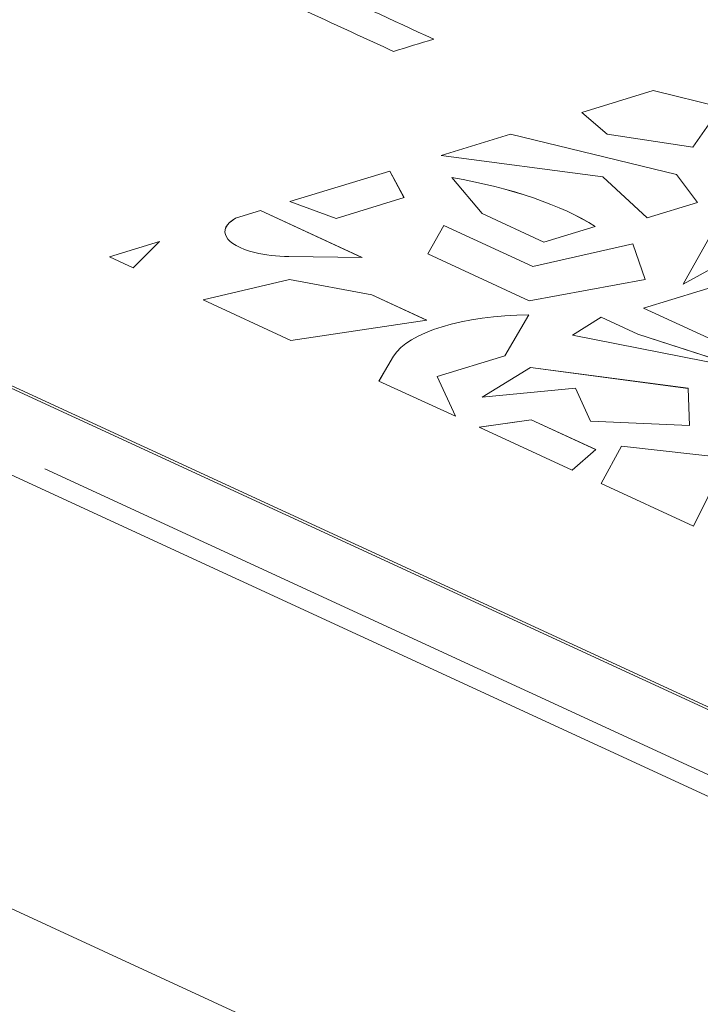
# Model space of a CAD drawing. Header units: inches. Extents: x -30 to 641, y 180 to 601.
# Tile 17 of 234: x 138.82 to 141.15, y 336.12 to 339.48. Entities that reach past the tile are written whole.
import ezdxf

# ---------------------------------------------------------------- set-up
doc = ezdxf.new("R2010")
doc.units = ezdxf.units.IN
doc.header["$MEASUREMENT"] = 0
doc.layers.add('1', color=7, linetype='Continuous')

# ---------------------------------------------------------------- blocks, each defined once
blk = doc.blocks.new('block 2864')
at = {"layer": '1', "color": 155, "lineweight": 18, "true_color": 0x4c7299}
blk.add_lwpolyline([(139.5222, 338.7598), (139.5222, 338.7598)], dxfattribs=at)
blk = doc.blocks.new('block 2899')
at = {"layer": '1', "color": 155, "lineweight": 18, "true_color": 0x4c7299}
blk.add_lwpolyline([(190.0904, 314.2639), (107.0444, 352.5724)], dxfattribs=at)
blk = doc.blocks.new('block 3552')
at = {"layer": '1', "color": 155, "lineweight": 18, "true_color": 0x4c7299}
blk.add_lwpolyline([(140.2483, 338.2651), (140.3103, 338.1285)], dxfattribs=at)
blk = doc.blocks.new('block 3553')
at = {"layer": '1', "color": 155, "lineweight": 18, "true_color": 0x4c7299}
blk.add_lwpolyline([(140.049, 338.249), (140.0989, 338.334)], dxfattribs=at)
blk = doc.blocks.new('block 3554')
at = {"layer": '1', "color": 155, "lineweight": 18, "true_color": 0x4c7299}
blk.add_lwpolyline([(140.3103, 338.1285), (140.049, 338.249)], dxfattribs=at)
blk = doc.blocks.new('block 3555')
at = {"layer": '1', "color": 155, "lineweight": 18, "true_color": 0x4c7299}
blk.add_lwpolyline([(140.2121, 338.4576), (139.748, 338.3879)], dxfattribs=at)
blk = doc.blocks.new('block 3556')
at = {"layer": '1', "color": 155, "lineweight": 18, "true_color": 0x4c7299}
blk.add_lwpolyline([(140.0241, 338.5443), (140.2121, 338.4576)], dxfattribs=at)
blk = doc.blocks.new('block 3557')
at = {"layer": '1', "color": 155, "lineweight": 18, "true_color": 0x4c7299}
blk.add_lwpolyline([(139.7425, 338.596), (140.0241, 338.5443)], dxfattribs=at)
blk = doc.blocks.new('block 3563')
at = {"layer": '1', "color": 155, "lineweight": 18, "true_color": 0x4c7299}
blk.add_lwpolyline([(140.9657, 338.8075), (140.814, 338.9474)], dxfattribs=at)
blk = doc.blocks.new('block 3564')
at = {"layer": '1', "color": 155, "lineweight": 18, "true_color": 0x4c7299}
blk.add_lwpolyline([(141.1379, 338.8601), (140.9657, 338.8075)], dxfattribs=at)
blk = doc.blocks.new('block 3565')
at = {"layer": '1', "color": 155, "lineweight": 18, "true_color": 0x4c7299}
blk.add_lwpolyline([(141.0665, 338.955), (141.1379, 338.8601)], dxfattribs=at)
blk = doc.blocks.new('block 3566')
at = {"layer": '1', "color": 155, "lineweight": 18, "true_color": 0x4c7299}
blk.add_lwpolyline([(139.2085, 338.6367), (139.1272, 338.6742)], dxfattribs=at)
blk = doc.blocks.new('block 3567')
at = {"layer": '1', "color": 155, "lineweight": 18, "true_color": 0x4c7299}
blk.add_lwpolyline([(139.2986, 338.7266), (139.2085, 338.6367)], dxfattribs=at)
blk = doc.blocks.new('block 3568')
at = {"layer": '1', "color": 155, "lineweight": 18, "true_color": 0x4c7299}
blk.add_lwpolyline([(139.1272, 338.6742), (139.2986, 338.7266)], dxfattribs=at)
blk = doc.blocks.new('block 3569')
at = {"layer": '1', "color": 155, "lineweight": 18, "true_color": 0x4c7299}
blk.add_lwpolyline([(139.741, 338.6749), (139.9909, 338.6719)], dxfattribs=at)
blk = doc.blocks.new('block 3570')
at = {"layer": '1', "color": 155, "lineweight": 18, "true_color": 0x4c7299}
blk.add_lwpolyline([(140.4017, 338.8215), (140.6127, 338.7241)], dxfattribs=at)
blk = doc.blocks.new('block 3571')
at = {"layer": '1', "color": 155, "lineweight": 18, "true_color": 0x4c7299}
blk.add_lwpolyline([(140.6127, 338.7241), (140.7885, 338.7778)], dxfattribs=at)
blk = doc.blocks.new('block 3572')
at = {"layer": '1', "color": 155, "lineweight": 18, "true_color": 0x4c7299}
blk.add_lwpolyline([(140.2984, 338.9453), (140.4017, 338.8215)], dxfattribs=at)
blk = doc.blocks.new('block 3578')
at = {"layer": '1', "color": 155, "lineweight": 18, "true_color": 0x4c7299}
blk.add_lwpolyline([(141.2847, 338.9294), (141.0894, 338.5804)], dxfattribs=at)
blk = doc.blocks.new('block 3579')
at = {"layer": '1', "color": 155, "lineweight": 18, "true_color": 0x4c7299}
blk.add_lwpolyline([(141.0894, 338.5804), (141.5523, 338.8343)], dxfattribs=at)
blk = doc.blocks.new('block 3581')
at = {"layer": '1', "color": 155, "lineweight": 18, "true_color": 0x4c7299}
blk.add_lwpolyline([(140.7111, 338.4064), (141.3121, 338.2871)], dxfattribs=at)
blk = doc.blocks.new('block 3582')
at = {"layer": '1', "color": 155, "lineweight": 18, "true_color": 0x4c7299}
blk.add_lwpolyline([(141.3121, 338.2871), (140.934, 338.4099)], dxfattribs=at)
blk = doc.blocks.new('block 3583')
at = {"layer": '1', "color": 155, "lineweight": 18, "true_color": 0x4c7299}
blk.add_lwpolyline([(140.934, 338.4099), (140.8086, 338.4677)], dxfattribs=at)
blk = doc.blocks.new('block 3584')
at = {"layer": '1', "color": 155, "lineweight": 18, "true_color": 0x4c7299}
blk.add_lwpolyline([(140.8086, 338.4677), (140.7111, 338.4064)], dxfattribs=at)
blk = doc.blocks.new('block 3585')
at = {"layer": '1', "color": 155, "lineweight": 18, "true_color": 0x4c7299}
blk.add_lwpolyline([(140.4018, 338.1942), (140.7212, 338.2244)], dxfattribs=at)
blk = doc.blocks.new('block 3586')
at = {"layer": '1', "color": 155, "lineweight": 18, "true_color": 0x4c7299}
blk.add_lwpolyline([(140.7212, 338.2244), (140.7721, 338.1121)], dxfattribs=at)
blk = doc.blocks.new('block 3587')
at = {"layer": '1', "color": 155, "lineweight": 18, "true_color": 0x4c7299}
blk.add_lwpolyline([(140.7721, 338.1121), (141.1108, 338.097)], dxfattribs=at)
blk = doc.blocks.new('block 3588')
at = {"layer": '1', "color": 155, "lineweight": 18, "true_color": 0x4c7299}
blk.add_lwpolyline([(141.1108, 338.097), (141.1062, 338.2242)], dxfattribs=at)
blk = doc.blocks.new('block 3589')
at = {"layer": '1', "color": 155, "lineweight": 18, "true_color": 0x4c7299}
blk.add_lwpolyline([(141.1062, 338.2242), (140.5675, 338.2952)], dxfattribs=at)
blk = doc.blocks.new('block 3590')
at = {"layer": '1', "color": 155, "lineweight": 18, "true_color": 0x4c7299}
blk.add_lwpolyline([(140.5675, 338.2952), (140.4018, 338.1942)], dxfattribs=at)
blk = doc.blocks.new('block 3596')
at = {"layer": '1', "color": 155, "lineweight": 18, "true_color": 0x4c7299}
blk.add_lwpolyline([(141.3869, 337.9697), (140.8787, 338.0261)], dxfattribs=at)
blk = doc.blocks.new('block 3597')
at = {"layer": '1', "color": 155, "lineweight": 18, "true_color": 0x4c7299}
blk.add_lwpolyline([(140.8787, 338.0261), (140.8083, 337.8987)], dxfattribs=at)
blk = doc.blocks.new('block 3598')
at = {"layer": '1', "color": 155, "lineweight": 18, "true_color": 0x4c7299}
blk.add_lwpolyline([(140.8083, 337.8987), (141.1239, 337.7532)], dxfattribs=at)
blk = doc.blocks.new('block 3599')
at = {"layer": '1', "color": 155, "lineweight": 18, "true_color": 0x4c7299}
blk.add_lwpolyline([(141.1239, 337.7532), (141.2252, 337.9553)], dxfattribs=at)
blk = doc.blocks.new('block 3609')
at = {"layer": '1', "color": 155, "lineweight": 18, "true_color": 0x4c7299}
blk.add_lwpolyline([(129.0727, 342.7175), (153.059, 331.6528)], dxfattribs=at)
blk = doc.blocks.new('block 3611')
at = {"layer": '1', "color": 155, "lineweight": 18, "true_color": 0x4c7299}
blk.add_lwpolyline([(139.9024, 338.8054), (139.744, 338.8626)], dxfattribs=at)
blk = doc.blocks.new('block 3612')
at = {"layer": '1', "color": 155, "lineweight": 18, "true_color": 0x4c7299}
blk.add_lwpolyline([(140.1345, 338.8763), (139.9024, 338.8054)], dxfattribs=at)
blk = doc.blocks.new('block 3613')
at = {"layer": '1', "color": 155, "lineweight": 18, "true_color": 0x4c7299}
blk.add_lwpolyline([(140.086, 338.9671), (140.1345, 338.8763)], dxfattribs=at)
blk = doc.blocks.new('block 3614')
at = {"layer": '1', "color": 155, "lineweight": 18, "true_color": 0x4c7299}
blk.add_lwpolyline([(139.744, 338.8626), (140.086, 338.9671)], dxfattribs=at)
blk = doc.blocks.new('block 3615')
at = {"layer": '1', "color": 155, "lineweight": 18, "true_color": 0x4c7299}
blk.add_lwpolyline([(140.829, 339.0933), (140.7425, 339.1677)], dxfattribs=at)
blk = doc.blocks.new('block 3616')
at = {"layer": '1', "color": 155, "lineweight": 18, "true_color": 0x4c7299}
blk.add_lwpolyline([(141.1218, 339.0492), (140.829, 339.0933)], dxfattribs=at)
blk = doc.blocks.new('block 3617')
at = {"layer": '1', "color": 155, "lineweight": 18, "true_color": 0x4c7299}
blk.add_lwpolyline([(141.2183, 339.1861), (141.1218, 339.0492)], dxfattribs=at)
blk = doc.blocks.new('block 3618')
at = {"layer": '1', "color": 155, "lineweight": 18, "true_color": 0x4c7299}
blk.add_lwpolyline([(140.9868, 339.2424), (141.2183, 339.1861)], dxfattribs=at)
blk = doc.blocks.new('block 3619')
at = {"layer": '1', "color": 155, "lineweight": 18, "true_color": 0x4c7299}
blk.add_lwpolyline([(140.7425, 339.1677), (140.9868, 339.2424)], dxfattribs=at)
blk = doc.blocks.new('block 3621')
at = {"layer": '1', "color": 155, "lineweight": 18, "true_color": 0x4c7299}
blk.add_lwpolyline([(140.2157, 338.6837), (140.5624, 338.5238)], dxfattribs=at)
blk = doc.blocks.new('block 3622')
at = {"layer": '1', "color": 155, "lineweight": 18, "true_color": 0x4c7299}
blk.add_lwpolyline([(140.5624, 338.5238), (140.9592, 338.5968)], dxfattribs=at)
blk = doc.blocks.new('block 3623')
at = {"layer": '1', "color": 155, "lineweight": 18, "true_color": 0x4c7299}
blk.add_lwpolyline([(140.9592, 338.5968), (140.9172, 338.7184)], dxfattribs=at)
blk = doc.blocks.new('block 3624')
at = {"layer": '1', "color": 155, "lineweight": 18, "true_color": 0x4c7299}
blk.add_lwpolyline([(140.9172, 338.7184), (140.5748, 338.6408)], dxfattribs=at)
blk = doc.blocks.new('block 3625')
at = {"layer": '1', "color": 155, "lineweight": 18, "true_color": 0x4c7299}
blk.add_lwpolyline([(140.5748, 338.6408), (140.2702, 338.7813)], dxfattribs=at)
blk = doc.blocks.new('block 3626')
at = {"layer": '1', "color": 155, "lineweight": 18, "true_color": 0x4c7299}
blk.add_lwpolyline([(140.2702, 338.7813), (140.2157, 338.6837)], dxfattribs=at)
blk = doc.blocks.new('block 3643')
at = {"layer": '1', "color": 155, "lineweight": 18, "true_color": 0x4c7299}
blk.add_lwpolyline([(140.953, 338.4987), (141.3132, 338.3326)], dxfattribs=at)
blk = doc.blocks.new('block 3647')
at = {"layer": '1', "color": 155, "lineweight": 18, "true_color": 0x4c7299}
blk.add_lwpolyline([(141.5347, 338.6765), (140.953, 338.4987)], dxfattribs=at)
blk = doc.blocks.new('block 3648')
at = {"layer": '1', "color": 155, "lineweight": 18, "true_color": 0x4c7299}
blk.add_lwpolyline([(140.7899, 338.0152), (140.5695, 338.1169)], dxfattribs=at)
blk = doc.blocks.new('block 3649')
at = {"layer": '1', "color": 155, "lineweight": 18, "true_color": 0x4c7299}
blk.add_lwpolyline([(140.5695, 338.1169), (140.3919, 338.0908)], dxfattribs=at)
blk = doc.blocks.new('block 3650')
at = {"layer": '1', "color": 155, "lineweight": 18, "true_color": 0x4c7299}
blk.add_lwpolyline([(140.3919, 338.0908), (140.7097, 337.9442)], dxfattribs=at)
blk = doc.blocks.new('block 3651')
at = {"layer": '1', "color": 155, "lineweight": 18, "true_color": 0x4c7299}
blk.add_lwpolyline([(140.7097, 337.9442), (140.7899, 338.0152)], dxfattribs=at)
blk = doc.blocks.new('block 3668')
at = {"layer": '1', "color": 155, "lineweight": 18, "true_color": 0x4c7299}
blk.add_lwpolyline([(140.5617, 338.4754), (140.4797, 338.3358)], dxfattribs=at)
blk = doc.blocks.new('block 3670')
at = {"layer": '1', "color": 155, "lineweight": 18, "true_color": 0x4c7299}
blk.add_lwpolyline([(139.6437, 338.832), (139.5589, 338.8061)], dxfattribs=at)
blk = doc.blocks.new('block 3671')
at = {"layer": '1', "color": 155, "lineweight": 18, "true_color": 0x4c7299}
blk.add_lwpolyline([(139.4475, 338.5265), (139.7425, 338.596)], dxfattribs=at)
blk = doc.blocks.new('block 3673')
at = {"layer": '1', "color": 155, "lineweight": 18, "true_color": 0x4c7299}
blk.add_lwpolyline([(140.4797, 338.3358), (140.2483, 338.2651)], dxfattribs=at)
blk = doc.blocks.new('block 3674')
at = {"layer": '1', "color": 155, "lineweight": 18, "true_color": 0x4c7299}
blk.add_lwpolyline([(140.2617, 339.0208), (140.4982, 339.0931)], dxfattribs=at)
blk = doc.blocks.new('block 3675')
at = {"layer": '1', "color": 155, "lineweight": 18, "true_color": 0x4c7299}
blk.add_lwpolyline([(140.4982, 339.0931), (141.0665, 338.955)], dxfattribs=at)
blk = doc.blocks.new('block 3676')
at = {"layer": '1', "color": 155, "lineweight": 18, "true_color": 0x4c7299}
blk.add_lwpolyline([(140.814, 338.9474), (140.2617, 339.0208)], dxfattribs=at)
blk = doc.blocks.new('block 3679')
at = {"layer": '1', "color": 155, "lineweight": 18, "true_color": 0x4c7299}
blk.add_lwpolyline([(139.748, 338.3879), (139.4475, 338.5265)], dxfattribs=at)
blk = doc.blocks.new('block 3681')
at = {"layer": '1', "color": 155, "lineweight": 18, "true_color": 0x4c7299}
blk.add_lwpolyline([(139.9909, 338.6719), (139.6437, 338.832)], dxfattribs=at)
blk = doc.blocks.new('block 3840')
at = {"layer": '1', "color": 155, "lineweight": 18, "true_color": 0x4c7299}
blk.add_lwpolyline([(190.0904, 312.7809), (107.0444, 351.0894)], dxfattribs=at)
blk = doc.blocks.new('block 4510')
at = {"layer": '1', "color": 155, "lineweight": 18, "true_color": 0x4c7299}
blk.add_lwpolyline([(140.4982, 339.093), (140.4982, 339.093)], dxfattribs=at)
blk = doc.blocks.new('block 4511')
at = {"layer": '1', "color": 155, "lineweight": 18, "true_color": 0x4c7299}
blk.add_lwpolyline([(139.5589, 338.806), (139.5589, 338.806)], dxfattribs=at)
blk = doc.blocks.new('block 4512')
at = {"layer": '1', "color": 155, "lineweight": 18, "true_color": 0x4c7299}
blk.add_lwpolyline([(139.6437, 338.8319), (139.6437, 338.8319)], dxfattribs=at)
blk = doc.blocks.new('block 4514')
at = {"layer": '1', "color": 155, "lineweight": 18, "true_color": 0x4c7299}
blk.add_lwpolyline([(141.0665, 338.9549), (141.0665, 338.9549)], dxfattribs=at)
blk = doc.blocks.new('block 4519')
at = {"layer": '1', "color": 155, "lineweight": 18, "true_color": 0x4c7299}
blk.add_lwpolyline([(140.086, 338.967), (140.086, 338.967)], dxfattribs=at)
blk = doc.blocks.new('block 4520')
at = {"layer": '1', "color": 155, "lineweight": 18, "true_color": 0x4c7299}
blk.add_lwpolyline([(140.934, 338.4098), (140.934, 338.4098)], dxfattribs=at)
blk = doc.blocks.new('block 4524')
at = {"layer": '1', "color": 155, "lineweight": 18, "true_color": 0x4c7299}
blk.add_lwpolyline([(140.9172, 338.7184), (140.9172, 338.7184)], dxfattribs=at)
blk = doc.blocks.new('block 4527')
at = {"layer": '1', "color": 155, "lineweight": 18, "true_color": 0x4c7299}
blk.add_lwpolyline([(140.5748, 338.6407), (140.5748, 338.6407)], dxfattribs=at)
blk = doc.blocks.new('block 4528')
at = {"layer": '1', "color": 155, "lineweight": 18, "true_color": 0x4c7299}
blk.add_lwpolyline([(140.8787, 338.026), (140.8787, 338.026)], dxfattribs=at)
blk = doc.blocks.new('block 4529')
at = {"layer": '1', "color": 155, "lineweight": 18, "true_color": 0x4c7299}
blk.add_lwpolyline([(140.5695, 338.1168), (140.5695, 338.1168)], dxfattribs=at)
blk = doc.blocks.new('block 4532')
at = {"layer": '1', "color": 155, "lineweight": 18, "true_color": 0x4c7299}
blk.add_lwpolyline([(140.8086, 338.4676), (140.8086, 338.4676)], dxfattribs=at)
blk = doc.blocks.new('block 4533')
at = {"layer": '1', "color": 155, "lineweight": 18, "true_color": 0x4c7299}
blk.add_lwpolyline([(140.2483, 338.265), (140.2483, 338.265)], dxfattribs=at)
blk = doc.blocks.new('block 4538')
at = {"layer": '1', "color": 155, "lineweight": 18, "true_color": 0x4c7299}
blk.add_lwpolyline([(140.2702, 338.7812), (140.2702, 338.7812)], dxfattribs=at)
blk = doc.blocks.new('block 4539')
at = {"layer": '1', "color": 155, "lineweight": 18, "true_color": 0x4c7299}
blk.add_lwpolyline([(140.9868, 339.2423), (140.9868, 339.2423)], dxfattribs=at)
blk = doc.blocks.new('block 4541')
at = {"layer": '1', "color": 155, "lineweight": 18, "true_color": 0x4c7299}
blk.add_lwpolyline([(141.1062, 338.2241), (141.1062, 338.2241)], dxfattribs=at)
blk = doc.blocks.new('block 4543')
at = {"layer": '1', "color": 155, "lineweight": 18, "true_color": 0x4c7299}
blk.add_lwpolyline([(140.0241, 338.5442), (140.0241, 338.5442)], dxfattribs=at)
blk = doc.blocks.new('block 4544')
at = {"layer": '1', "color": 155, "lineweight": 18, "true_color": 0x4c7299}
blk.add_lwpolyline([(139.7425, 338.5959), (139.7425, 338.5959)], dxfattribs=at)
blk = doc.blocks.new('block 4546')
at = {"layer": '1', "color": 155, "lineweight": 13, "true_color": 0x4c7299}
blk.add_lwpolyline([(140.0989, 338.3339), (140.0989, 338.3339)], dxfattribs=at)
blk = doc.blocks.new('block 4550')
at = {"layer": '1', "color": 155, "lineweight": 18, "true_color": 0x4c7299}
blk.add_lwpolyline([(140.5675, 338.2951), (140.5675, 338.2951)], dxfattribs=at)
blk = doc.blocks.new('block 4553')
at = {"layer": '1', "color": 155, "lineweight": 18, "true_color": 0x4c7299}
blk.add_lwpolyline([(139.6437, 338.8319), (139.5589, 338.806)], dxfattribs=at)
blk = doc.blocks.new('block 4554')
at = {"layer": '1', "color": 155, "lineweight": 18, "true_color": 0x4c7299}
blk.add_lwpolyline([(139.9907, 338.6719), (139.6437, 338.8319)], dxfattribs=at)
blk = doc.blocks.new('block 4555')
at = {"layer": '1', "color": 155, "lineweight": 18, "true_color": 0x4c7299}
blk.add_lwpolyline([(139.7425, 338.5959), (140.0241, 338.5442)], dxfattribs=at)
blk = doc.blocks.new('block 4556')
at = {"layer": '1', "color": 155, "lineweight": 18, "true_color": 0x4c7299}
blk.add_lwpolyline([(140.0241, 338.5442), (140.2119, 338.4576)], dxfattribs=at)
blk = doc.blocks.new('block 4557')
at = {"layer": '1', "color": 155, "lineweight": 18, "true_color": 0x4c7299}
blk.add_lwpolyline([(139.4476, 338.5264), (139.7425, 338.5959)], dxfattribs=at)
blk = doc.blocks.new('block 4568')
at = {"layer": '1', "color": 155, "lineweight": 18, "true_color": 0x4c7299}
blk.add_lwpolyline([(140.086, 338.967), (140.1344, 338.8763)], dxfattribs=at)
blk = doc.blocks.new('block 4569')
at = {"layer": '1', "color": 155, "lineweight": 18, "true_color": 0x4c7299}
blk.add_lwpolyline([(139.7441, 338.8626), (140.086, 338.967)], dxfattribs=at)
blk = doc.blocks.new('block 4574')
at = {"layer": '1', "color": 155, "lineweight": 18, "true_color": 0x4c7299}
blk.add_lwpolyline([(140.2702, 338.7812), (140.2157, 338.6837)], dxfattribs=at)
blk = doc.blocks.new('block 4575')
at = {"layer": '1', "color": 155, "lineweight": 18, "true_color": 0x4c7299}
blk.add_lwpolyline([(140.5748, 338.6407), (140.2702, 338.7812)], dxfattribs=at)
blk = doc.blocks.new('block 4576')
at = {"layer": '1', "color": 155, "lineweight": 18, "true_color": 0x4c7299}
blk.add_lwpolyline([(140.9172, 338.7184), (140.5748, 338.6407)], dxfattribs=at)
blk = doc.blocks.new('block 4577')
at = {"layer": '1', "color": 155, "lineweight": 18, "true_color": 0x4c7299}
blk.add_lwpolyline([(140.9591, 338.5968), (140.9172, 338.7184)], dxfattribs=at)
blk = doc.blocks.new('block 4578')
at = {"layer": '1', "color": 155, "lineweight": 18, "true_color": 0x4c7299}
blk.add_lwpolyline([(140.5675, 338.2951), (140.402, 338.1943)], dxfattribs=at)
blk = doc.blocks.new('block 4579')
at = {"layer": '1', "color": 155, "lineweight": 18, "true_color": 0x4c7299}
blk.add_lwpolyline([(141.1108, 338.097), (141.1062, 338.2241)], dxfattribs=at)
blk = doc.blocks.new('block 4580')
at = {"layer": '1', "color": 155, "lineweight": 18, "true_color": 0x4c7299}
blk.add_lwpolyline([(141.1062, 338.2241), (140.5675, 338.2951)], dxfattribs=at)
blk = doc.blocks.new('block 4581')
at = {"layer": '1', "color": 155, "lineweight": 18, "true_color": 0x4c7299}
blk.add_lwpolyline([(141.2847, 338.9293), (141.0895, 338.5804)], dxfattribs=at)
blk = doc.blocks.new('block 4583')
at = {"layer": '1', "color": 155, "lineweight": 18, "true_color": 0x4c7299}
blk.add_lwpolyline([(141.5347, 338.6764), (140.9531, 338.4987)], dxfattribs=at)
blk = doc.blocks.new('block 4585')
at = {"layer": '1', "color": 155, "lineweight": 18, "true_color": 0x4c7299}
blk.add_lwpolyline([(140.2483, 338.265), (140.3103, 338.1285)], dxfattribs=at)
blk = doc.blocks.new('block 4586')
at = {"layer": '1', "color": 155, "lineweight": 18, "true_color": 0x4c7299}
blk.add_lwpolyline([(140.0491, 338.249), (140.0989, 338.3339)], dxfattribs=at)
blk = doc.blocks.new('block 4589')
at = {"layer": '1', "color": 155, "lineweight": 18, "true_color": 0x4c7299}
blk.add_lwpolyline([(140.8086, 338.4676), (140.7112, 338.4064)], dxfattribs=at)
blk = doc.blocks.new('block 4590')
at = {"layer": '1', "color": 155, "lineweight": 18, "true_color": 0x4c7299}
blk.add_lwpolyline([(140.934, 338.4098), (140.8086, 338.4676)], dxfattribs=at)
blk = doc.blocks.new('block 4591')
at = {"layer": '1', "color": 155, "lineweight": 18, "true_color": 0x4c7299}
blk.add_lwpolyline([(141.3114, 338.2872), (140.934, 338.4098)], dxfattribs=at)
blk = doc.blocks.new('block 4592')
at = {"layer": '1', "color": 155, "lineweight": 18, "true_color": 0x4c7299}
blk.add_lwpolyline([(140.5695, 338.1168), (140.3921, 338.0908)], dxfattribs=at)
blk = doc.blocks.new('block 4593')
at = {"layer": '1', "color": 155, "lineweight": 18, "true_color": 0x4c7299}
blk.add_lwpolyline([(140.7898, 338.0152), (140.5695, 338.1168)], dxfattribs=at)
blk = doc.blocks.new('block 4594')
at = {"layer": '1', "color": 155, "lineweight": 18, "true_color": 0x4c7299}
blk.add_lwpolyline([(139.1274, 338.6742), (139.2984, 338.7264)], dxfattribs=at)
blk = doc.blocks.new('block 4600')
at = {"layer": '1', "color": 155, "lineweight": 18, "true_color": 0x4c7299}
blk.add_lwpolyline([(140.7426, 339.1677), (140.9868, 339.2423)], dxfattribs=at)
blk = doc.blocks.new('block 4601')
at = {"layer": '1', "color": 155, "lineweight": 18, "true_color": 0x4c7299}
blk.add_lwpolyline([(140.9868, 339.2423), (141.2182, 339.186)], dxfattribs=at)
blk = doc.blocks.new('block 4614')
at = {"layer": '1', "color": 155, "lineweight": 18, "true_color": 0x4c7299}
blk.add_lwpolyline([(141.3865, 337.9696), (140.8787, 338.026)], dxfattribs=at)
blk = doc.blocks.new('block 4615')
at = {"layer": '1', "color": 155, "lineweight": 18, "true_color": 0x4c7299}
blk.add_lwpolyline([(140.8787, 338.026), (140.8084, 337.8987)], dxfattribs=at)
blk = doc.blocks.new('block 4616')
at = {"layer": '1', "color": 155, "lineweight": 18, "true_color": 0x4c7299}
blk.add_lwpolyline([(141.0665, 338.9549), (141.1378, 338.86)], dxfattribs=at)
blk = doc.blocks.new('block 4617')
at = {"layer": '1', "color": 155, "lineweight": 18, "true_color": 0x4c7299}
blk.add_lwpolyline([(140.2619, 339.0208), (140.4982, 339.093)], dxfattribs=at)
blk = doc.blocks.new('block 4618')
at = {"layer": '1', "color": 155, "lineweight": 18, "true_color": 0x4c7299}
blk.add_lwpolyline([(140.4982, 339.093), (141.0665, 338.9549)], dxfattribs=at)
blk = doc.blocks.new('block 4620')
at = {"layer": '1', "color": 155, "lineweight": 18, "true_color": 0x4c7299}
blk.add_lwpolyline([(129.0727, 342.7083), (153.059, 331.6436)], dxfattribs=at)
blk = doc.blocks.new('block 4738')
at = {"layer": '1', "color": 18, "lineweight": 13, "true_color": 0x4c0000}
blk.add_lwpolyline([(190.0904, 314.2639), (107.0444, 352.5724)], dxfattribs=at)
blk = doc.blocks.new('block 4740')
at = {"layer": '1', "color": 18, "lineweight": 13, "true_color": 0x4c0000}
blk.add_lwpolyline([(142.7701, 336.1669), (138.9067, 337.9491)], dxfattribs=at)
blk = doc.blocks.new('block 4765')
at = {"layer": '1', "color": 18, "lineweight": 13, "true_color": 0x4c0000}
blk.add_lwpolyline([(142.7701, 336.1669), (138.9067, 337.9491)], dxfattribs=at)
blk = doc.blocks.new('block 4766')
at = {"layer": '1', "color": 18, "lineweight": 13, "true_color": 0x4c0000}
blk.add_lwpolyline([(190.0904, 314.2639), (107.0444, 352.5724)], dxfattribs=at)
blk = doc.blocks.new('block 5530')
at = {"layer": '1', "color": 155, "lineweight": 18, "true_color": 0x4c7299}
blk.add_open_spline([(140.5617, 338.4754), (140.3386, 338.4744), (140.1469, 338.4158), (140.0989, 338.334)], degree=3, dxfattribs=at)
blk = doc.blocks.new('block 5531')
at = {"layer": '1', "color": 155, "lineweight": 18, "true_color": 0x4c7299}
blk.add_open_spline([(140.7885, 338.7778), (140.6734, 338.8508), (140.5027, 338.9091), (140.2984, 338.9453)], degree=3, dxfattribs=at)
blk = doc.blocks.new('block 5532')
at = {"layer": '1', "color": 155, "lineweight": 18, "true_color": 0x4c7299}
blk.add_open_spline([(139.5589, 338.8061), (139.4907, 338.7668), (139.5203, 338.7142), (139.6249, 338.6886), (139.6595, 338.6802), (139.6997, 338.6754), (139.741, 338.6749)], degree=3, knots=[0, 0, 0, 0, 1, 1, 1, 2, 2, 2, 2], dxfattribs=at)
blk = doc.blocks.new('block 5606')
at = {"layer": '1', "color": 155, "lineweight": 18, "true_color": 0x4c7299}
blk.add_open_spline([(139.5589, 338.806), (139.5349, 338.7922), (139.5222, 338.7761), (139.5222, 338.7597)], degree=3, dxfattribs=at)
blk = doc.blocks.new('block 5607')
at = {"layer": '1', "color": 155, "lineweight": 18, "true_color": 0x4c7299}
blk.add_open_spline([(140.5617, 338.4753), (140.3386, 338.4743), (140.1469, 338.4157), (140.0989, 338.3339)], degree=3, dxfattribs=at)
blk = doc.blocks.new('block 5608')
at = {"layer": '1', "color": 155, "lineweight": 18, "true_color": 0x4c7299}
blk.add_open_spline([(140.7885, 338.7777), (140.6734, 338.8507), (140.5027, 338.909), (140.2984, 338.9452)], degree=3, dxfattribs=at)
blk = doc.blocks.new('block 8376')
at = {"layer": '1', "color": 18, "lineweight": 13, "true_color": 0x4c0000}
blk.add_open_spline([(139.8141, 339.6128), (139.9547, 339.5479), (140.0954, 339.4831), (140.236, 339.4182), (140.1902, 339.4042), (140.1445, 339.3903), (140.0988, 339.3763), (139.9092, 339.4637), (139.7197, 339.5512), (139.5302, 339.6386), (139.5637, 339.6494), (139.601, 339.6577), (139.6416, 339.6632), (139.7085, 339.6725), (139.7831, 339.6776), (139.8659, 339.6784), (139.9487, 339.6792), (140.0535, 339.6758), (140.1803, 339.6685), (140.3776, 339.657), (140.523, 339.653), (140.6164, 339.6563), (140.7099, 339.6595), (140.7835, 339.6695), (140.8374, 339.686), (140.8942, 339.7034), (140.9269, 339.7248), (140.936, 339.7505), (140.945, 339.7762), (140.9252, 339.8002), (140.8772, 339.8224), (140.8262, 339.8459), (140.7649, 339.8582), (140.6932, 339.8598), (140.6213, 339.8614), (140.5487, 339.8509), (140.4753, 339.8288), (140.4441, 339.847), (140.4129, 339.8652), (140.3817, 339.8834), (140.4987, 339.9134), (140.6103, 339.9261), (140.7162, 339.9213), (140.8223, 339.9165), (140.916, 339.8951), (140.9976, 339.8575), (141.0801, 339.8194), (141.1145, 339.7798), (141.1008, 339.7386), (141.0871, 339.6975), (141.0343, 339.663), (140.9429, 339.6351), (140.8962, 339.6208), (140.8433, 339.61), (140.7843, 339.6028), (140.7253, 339.5956), (140.6546, 339.5919), (140.5721, 339.5918), (140.4899, 339.5917), (140.3673, 339.5959), (140.2045, 339.6043), (140.0691, 339.6114), (139.9796, 339.6154), (139.9362, 339.6158), (139.8925, 339.6162), (139.8517, 339.6153), (139.8141, 339.6128)], degree=3, knots=[0, 0, 0, 0, 1, 1, 1, 2, 2, 2, 3, 3, 3, 4, 4, 4, 5, 5, 5, 6, 6, 6, 7, 7, 7, 8, 8, 8, 9, 9, 9, 10, 10, 10, 11, 11, 11, 12, 12, 12, 13, 13, 13, 14, 14, 14, 15, 15, 15, 16, 16, 16, 17, 17, 17, 18, 18, 18, 19, 19, 19, 20, 20, 20, 21, 21, 21, 22, 22, 22, 22], dxfattribs=at)
blk = doc.blocks.new('block 8458')
at = {"layer": '1', "color": 18, "lineweight": 13, "true_color": 0x4c0000}
blk.add_lwpolyline([(195.0367, 311.9822), (193.561, 312.6629), (193.0631, 312.994), (193.8593, 313.3282), (193.7004, 314.2012), (191.566, 314.5529), (189.6469, 314.4685), (188.1712, 315.1492), (176.366, 320.5949), (129.1449, 342.3776), (117.3397, 347.8233)], dxfattribs=at)

msp = doc.modelspace()

# ---------------------------------------------------------------- block references
at = {"layer": '1'}
for name in ['block 8458', 'block 2899', 'block 4738', 'block 4766', 'block 3840', 'block 3609', 'block 4620', 'block 8376', 'block 3619', 'block 4600', 'block 3618', 'block 4539', 'block 4601', 'block 3617', 'block 3615', 'block 3674', 'block 4617', 'block 3675', 'block 4510', 'block 4618', 'block 3616', 'block 3676', 'block 3614', 'block 4569', 'block 3613', 'block 4519', 'block 4568', 'block 3572', 'block 5531', 'block 5608', 'block 3563', 'block 3565', 'block 4514', 'block 4616', 'block 3578', 'block 4581', 'block 3612', 'block 3611', 'block 3564', 'block 3670', 'block 4553', 'block 3681', 'block 4512', 'block 4554', 'block 3570', 'block 3579', 'block 5532', 'block 5606', 'block 4511', 'block 3626', 'block 4574', 'block 3625', 'block 4538', 'block 4575', 'block 3571', 'block 2864', 'block 3568', 'block 4594', 'block 3567', 'block 3624', 'block 4576', 'block 3623', 'block 4524', 'block 4577', 'block 3566', 'block 3569', 'block 3621', 'block 3647', 'block 4583', 'block 4527', 'block 3671', 'block 4557', 'block 3557', 'block 4544', 'block 4555', 'block 3622', 'block 3556', 'block 4543', 'block 4556', 'block 3679', 'block 5530', 'block 5607', 'block 3668', 'block 3643', 'block 3555', 'block 3584', 'block 4589', 'block 3583', 'block 4532', 'block 4590', 'block 3581', 'block 3582', 'block 4520', 'block 4591', 'block 3553', 'block 4586', 'block 4546', 'block 3673', 'block 3590', 'block 4578', 'block 3589', 'block 4550', 'block 4580', 'block 3554', 'block 3552', 'block 4533', 'block 4585', 'block 3585', 'block 3586', 'block 3588', 'block 4541', 'block 4579', 'block 3649', 'block 4592', 'block 3648', 'block 4529', 'block 4593', 'block 3587', 'block 3650', 'block 3651', 'block 3597', 'block 4615', 'block 3596', 'block 4528', 'block 4614', 'block 4740', 'block 4765', 'block 3599', 'block 3598']:
    msp.add_blockref(name, (0, 0), dxfattribs=at)

doc.saveas('drawing.dxf')
